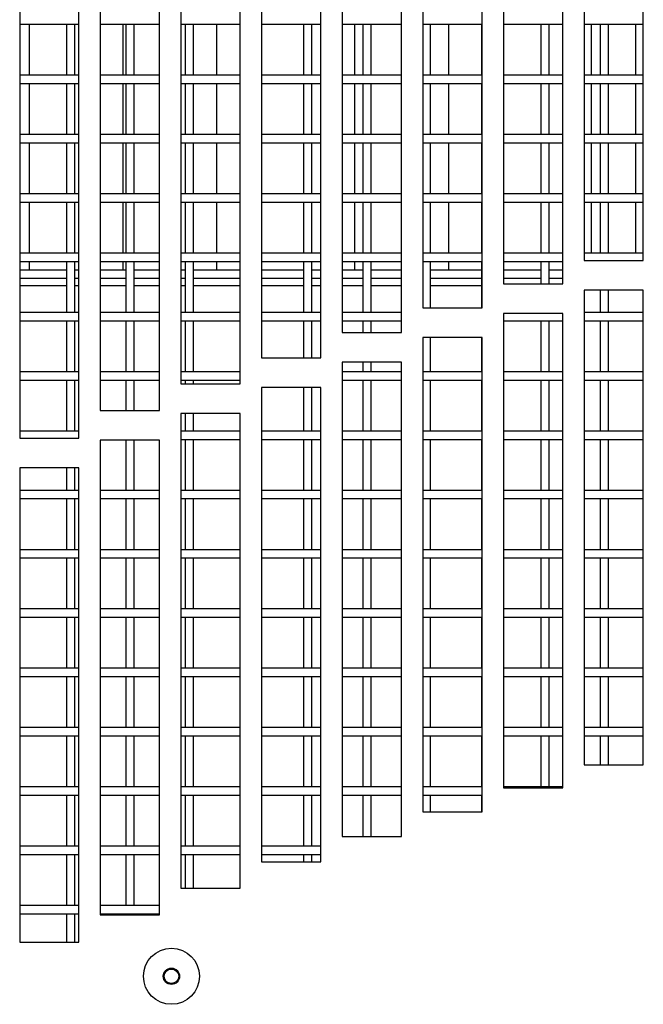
# Model space of a CAD drawing. Extents: x 10 to 130, y 5 to 85.
# Tile 9 of 51: x 12.89 to 15.52, y 25.99 to 30.14. Entities that reach past the tile are written whole.
import ezdxf

# ---------------------------------------------------------------- set-up
doc = ezdxf.new("R2010")
doc.units = 0
doc.layers.add('BODY', color=3, linetype='CONTINUOUS')

msp = doc.modelspace()

# ---------------------------------------------------------------- linework, layer by layer
at = {"layer": 'BODY', "linetype": 'CONTINUOUS'}
for p, q in [((15.2654, 31.1271), (15.2654, 29.1271)), ((15.5154, 29.1271), (15.5154, 31.1271)), ((14.9254, 31.029), (14.9254, 29.029)), ((15.1754, 29.029), (15.1754, 31.029)), ((14.5854, 30.928), (14.5854, 28.928)), ((14.8354, 28.928), (14.8354, 30.928)), ((14.2454, 30.824), (14.2454, 28.824)), ((14.4954, 28.824), (14.4954, 30.824)), ((13.9054, 30.7171), (13.9054, 28.7171)), ((14.1554, 28.7171), (14.1554, 30.7171)), ((13.5654, 30.6072), (13.5654, 28.6072)), ((13.8154, 28.6072), (13.8154, 30.6072)), ((13.2254, 30.4944), (13.2254, 28.4944)), ((13.4754, 28.4944), (13.4754, 30.4944)), ((12.8854, 30.3785), (12.8854, 28.3785)), ((13.1354, 28.3785), (13.1354, 30.3785)), ((12.8854, 30.1233), (13.1354, 30.1233)), ((12.9254, 30.1233), (12.9254, 29.9083)), ((13.0829, 30.1233), (13.0829, 29.9083)), ((13.1179, 29.9083), (13.1179, 30.1233)), ((13.2254, 30.1233), (13.4754, 30.1233)), ((13.3204, 30.1233), (13.3204, 29.9083)), ((13.3329, 30.1233), (13.3329, 29.9083)), ((13.3679, 29.9083), (13.3679, 30.1233)), ((13.5654, 30.1233), (13.8154, 30.1233)), ((13.5829, 30.1233), (13.5829, 29.9083)), ((13.6179, 29.9083), (13.6179, 30.1233)), ((13.7155, 30.1233), (13.7155, 29.9083)), ((13.9054, 30.1233), (14.1554, 30.1233)), ((14.0829, 30.1233), (14.0829, 29.9083)), ((14.1179, 29.9083), (14.1179, 30.1233)), ((14.2454, 30.1233), (14.4954, 30.1233)), ((14.298, 30.1233), (14.298, 29.9083)), ((14.3329, 30.1233), (14.3329, 29.9083)), ((14.3679, 29.9083), (14.3679, 30.1233)), ((14.5854, 30.1233), (14.8354, 30.1233)), ((14.6179, 29.9083), (14.6179, 30.1233)), ((14.6931, 30.1233), (14.6931, 29.9083)), ((14.8329, 30.1233), (14.8329, 29.9083)), ((14.9254, 30.1233), (15.1754, 30.1233)), ((15.0829, 30.1233), (15.0829, 29.9083)), ((15.1179, 29.9083), (15.1179, 30.1233)), ((15.2654, 30.1233), (15.5154, 30.1233)), ((15.2956, 30.1233), (15.2956, 29.9083)), ((15.3329, 30.1233), (15.3329, 29.9083)), ((15.3679, 29.9083), (15.3679, 30.1233)), ((15.4831, 30.1233), (15.4831, 29.9083)), ((13.1354, 29.9083), (12.8854, 29.9083)), ((13.4754, 29.9083), (13.2254, 29.9083)), ((13.8154, 29.9083), (13.5654, 29.9083)), ((14.1554, 29.9083), (13.9054, 29.9083)), ((14.4954, 29.9083), (14.2454, 29.9083)), ((14.8354, 29.9083), (14.5854, 29.9083)), ((15.1754, 29.9083), (14.9254, 29.9083)), ((15.5154, 29.9083), (15.2654, 29.9083)), ((12.8854, 29.8733), (13.1354, 29.8733)), ((12.9254, 29.8733), (12.9254, 29.6583)), ((13.0829, 29.8733), (13.0829, 29.6583)), ((13.1179, 29.6583), (13.1179, 29.8733)), ((13.2254, 29.8733), (13.4754, 29.8733)), ((13.3204, 29.8733), (13.3204, 29.6583)), ((13.3329, 29.8733), (13.3329, 29.6583)), ((13.3679, 29.6583), (13.3679, 29.8733)), ((13.5654, 29.8733), (13.8154, 29.8733)), ((13.5829, 29.8733), (13.5829, 29.6583)), ((13.6179, 29.6583), (13.6179, 29.8733)), ((13.7155, 29.8733), (13.7155, 29.6583)), ((13.9054, 29.8733), (14.1554, 29.8733)), ((14.0829, 29.8733), (14.0829, 29.6583)), ((14.1179, 29.6583), (14.1179, 29.8733)), ((14.2454, 29.8733), (14.4954, 29.8733)), ((14.298, 29.8733), (14.298, 29.6583)), ((14.3329, 29.8733), (14.3329, 29.6583)), ((14.3679, 29.6583), (14.3679, 29.8733)), ((14.5854, 29.8733), (14.8354, 29.8733)), ((14.6179, 29.6583), (14.6179, 29.8733)), ((14.6931, 29.8733), (14.6931, 29.6583)), ((14.8329, 29.8733), (14.8329, 29.6583)), ((14.9254, 29.8733), (15.1754, 29.8733)), ((15.0829, 29.8733), (15.0829, 29.6583)), ((15.1179, 29.6583), (15.1179, 29.8733)), ((15.2654, 29.8733), (15.5154, 29.8733)), ((15.2956, 29.8733), (15.2956, 29.6583)), ((15.3329, 29.8733), (15.3329, 29.6583)), ((15.3679, 29.6583), (15.3679, 29.8733)), ((15.4831, 29.8733), (15.4831, 29.6583)), ((13.1354, 29.6583), (12.8854, 29.6583)), ((13.4754, 29.6583), (13.2254, 29.6583)), ((13.8154, 29.6583), (13.5654, 29.6583)), ((14.1554, 29.6583), (13.9054, 29.6583)), ((14.4954, 29.6583), (14.2454, 29.6583)), ((14.8354, 29.6583), (14.5854, 29.6583)), ((15.1754, 29.6583), (14.9254, 29.6583)), ((15.5154, 29.6583), (15.2654, 29.6583)), ((12.8854, 29.6233), (13.1354, 29.6233)), ((12.9254, 29.6233), (12.9254, 29.4083)), ((13.0829, 29.6233), (13.0829, 29.4083)), ((13.1179, 29.4083), (13.1179, 29.6233)), ((13.2254, 29.6233), (13.4754, 29.6233)), ((13.3204, 29.6233), (13.3204, 29.4083)), ((13.3329, 29.6233), (13.3329, 29.4083)), ((13.3679, 29.4083), (13.3679, 29.6233)), ((13.5654, 29.6233), (13.8154, 29.6233)), ((13.5829, 29.6233), (13.5829, 29.4083)), ((13.6179, 29.4083), (13.6179, 29.6233)), ((13.7155, 29.6233), (13.7155, 29.4083)), ((13.9054, 29.6233), (14.1554, 29.6233)), ((14.0829, 29.6233), (14.0829, 29.4083)), ((14.1179, 29.4083), (14.1179, 29.6233)), ((14.2454, 29.6233), (14.4954, 29.6233)), ((14.298, 29.6233), (14.298, 29.4083)), ((14.3329, 29.6233), (14.3329, 29.4083)), ((14.3679, 29.4083), (14.3679, 29.6233)), ((14.5854, 29.6233), (14.8354, 29.6233)), ((14.6179, 29.4083), (14.6179, 29.6233)), ((14.6931, 29.6233), (14.6931, 29.4083)), ((14.8329, 29.6233), (14.8329, 29.4083)), ((14.9254, 29.6233), (15.1754, 29.6233)), ((15.0829, 29.6233), (15.0829, 29.4083)), ((15.1179, 29.4083), (15.1179, 29.6233)), ((15.2654, 29.6233), (15.5154, 29.6233)), ((15.2956, 29.6233), (15.2956, 29.4083)), ((15.3329, 29.6233), (15.3329, 29.4083)), ((15.3679, 29.4083), (15.3679, 29.6233)), ((15.4831, 29.6233), (15.4831, 29.4083)), ((13.1354, 29.4083), (12.8854, 29.4083)), ((13.4754, 29.4083), (13.2254, 29.4083)), ((13.8154, 29.4083), (13.5654, 29.4083)), ((14.1554, 29.4083), (13.9054, 29.4083)), ((14.4954, 29.4083), (14.2454, 29.4083)), ((14.8354, 29.4083), (14.5854, 29.4083)), ((15.1754, 29.4083), (14.9254, 29.4083)), ((15.5154, 29.4083), (15.2654, 29.4083)), ((12.8854, 29.3733), (13.1354, 29.3733)), ((12.9254, 29.3733), (12.9254, 29.1583)), ((13.0829, 29.3733), (13.0829, 29.1583)), ((13.1179, 29.1583), (13.1179, 29.3733)), ((13.2254, 29.3733), (13.4754, 29.3733)), ((13.3204, 29.3733), (13.3204, 29.1583)), ((13.3329, 29.3733), (13.3329, 29.1583)), ((13.3679, 29.1583), (13.3679, 29.3733)), ((13.5654, 29.3733), (13.8154, 29.3733)), ((13.5829, 29.3733), (13.5829, 29.1583)), ((13.6179, 29.1583), (13.6179, 29.3733)), ((13.7155, 29.3733), (13.7155, 29.1583)), ((13.9054, 29.3733), (14.1554, 29.3733)), ((14.0829, 29.3733), (14.0829, 29.1583)), ((14.1179, 29.1583), (14.1179, 29.3733)), ((14.2454, 29.3733), (14.4954, 29.3733)), ((14.298, 29.3733), (14.298, 29.1583)), ((14.3329, 29.3733), (14.3329, 29.1583)), ((14.3679, 29.1583), (14.3679, 29.3733)), ((14.5854, 29.3733), (14.8354, 29.3733)), ((14.6179, 29.1583), (14.6179, 29.3733)), ((14.6931, 29.3733), (14.6931, 29.1583)), ((14.8329, 29.3733), (14.8329, 29.1583)), ((14.9254, 29.3733), (15.1754, 29.3733)), ((15.0829, 29.3733), (15.0829, 29.1583)), ((15.1179, 29.1583), (15.1179, 29.3733)), ((15.2654, 29.3733), (15.5154, 29.3733)), ((15.2956, 29.3733), (15.2956, 29.1583)), ((15.3329, 29.3733), (15.3329, 29.1583)), ((15.3679, 29.1583), (15.3679, 29.3733)), ((15.4831, 29.3733), (15.4831, 29.1583)), ((13.1354, 29.1583), (12.8854, 29.1583)), ((13.4754, 29.1583), (13.2254, 29.1583)), ((13.8154, 29.1583), (13.5654, 29.1583)), ((14.1554, 29.1583), (13.9054, 29.1583)), ((14.4954, 29.1583), (14.2454, 29.1583)), ((14.8354, 29.1583), (14.5854, 29.1583)), ((15.1754, 29.1583), (14.9254, 29.1583)), ((15.5154, 29.1583), (15.2654, 29.1583)), ((12.8854, 29.1233), (13.1354, 29.1233)), ((12.9254, 29.1233), (12.9254, 29.0883)), ((13.0829, 29.1233), (13.0829, 28.9083)), ((13.1179, 28.9083), (13.1179, 29.1233)), ((13.2254, 29.1233), (13.4754, 29.1233)), ((13.3204, 29.1233), (13.3204, 29.0883)), ((13.3329, 29.1233), (13.3329, 28.9083)), ((13.3679, 28.9083), (13.3679, 29.1233)), ((13.5654, 29.1233), (13.8154, 29.1233)), ((13.5829, 29.1233), (13.5829, 28.9083)), ((13.6179, 28.9083), (13.6179, 29.1233)), ((13.7155, 29.1233), (13.7155, 29.0883)), ((13.9054, 29.1233), (14.1554, 29.1233)), ((14.0829, 29.1233), (14.0829, 28.9083)), ((14.1179, 28.9083), (14.1179, 29.1233)), ((14.2454, 29.1233), (14.4954, 29.1233)), ((14.298, 29.1233), (14.298, 29.0883)), ((14.3329, 29.1233), (14.3329, 28.9083)), ((14.3679, 28.9083), (14.3679, 29.1233)), ((14.5854, 29.1233), (14.8354, 29.1233)), ((14.6179, 28.928), (14.6179, 29.1233)), ((14.6931, 29.1233), (14.6931, 29.0883)), ((14.8329, 29.1233), (14.8329, 28.928)), ((14.9254, 29.1233), (15.1754, 29.1233)), ((15.0829, 29.1233), (15.0829, 29.029)), ((15.1179, 29.029), (15.1179, 29.1233)), ((15.2654, 29.1271), (15.5154, 29.1271)), ((12.8854, 29.0883), (13.0829, 29.0883)), ((12.8854, 29.0523), (13.0829, 29.0523)), ((13.1179, 29.0883), (13.1354, 29.0883)), ((13.1179, 29.0523), (13.1354, 29.0523)), ((13.2254, 29.0883), (13.3329, 29.0883)), ((13.2254, 29.0523), (13.3329, 29.0523)), ((13.3679, 29.0883), (13.4754, 29.0883)), ((13.3679, 29.0523), (13.4754, 29.0523)), ((13.5654, 29.0883), (13.5829, 29.0883)), ((13.5654, 29.0523), (13.5829, 29.0523)), ((13.6179, 29.0883), (13.8154, 29.0883)), ((13.6179, 29.0523), (13.8154, 29.0523)), ((13.9054, 29.0883), (14.0829, 29.0883)), ((13.9054, 29.0523), (14.0829, 29.0523)), ((14.1179, 29.0883), (14.1554, 29.0883)), ((14.1179, 29.0523), (14.1554, 29.0523)), ((14.2454, 29.0883), (14.3329, 29.0883)), ((14.2454, 29.0523), (14.3329, 29.0523)), ((14.3679, 29.0883), (14.4954, 29.0883)), ((14.3679, 29.0523), (14.4954, 29.0523)), ((14.6179, 29.0883), (14.8329, 29.0883)), ((14.6179, 29.0523), (14.8329, 29.0523)), ((14.9254, 29.0883), (15.0829, 29.0883)), ((14.9254, 29.0523), (15.0829, 29.0523)), ((15.1179, 29.0883), (15.1754, 29.0883)), ((15.1179, 29.0523), (15.1754, 29.0523)), ((12.8854, 29.0213), (13.0829, 29.0213)), ((13.1179, 29.0213), (13.1354, 29.0213)), ((13.2254, 29.0213), (13.3329, 29.0213)), ((13.3679, 29.0213), (13.4754, 29.0213)), ((13.5654, 29.0213), (13.5829, 29.0213)), ((13.6179, 29.0213), (13.8154, 29.0213)), ((13.9054, 29.0213), (14.0829, 29.0213)), ((14.1179, 29.0213), (14.1554, 29.0213)), ((14.2454, 29.0213), (14.3329, 29.0213)), ((14.3679, 29.0213), (14.4954, 29.0213)), ((14.6179, 29.0213), (14.8329, 29.0213)), ((14.9254, 29.029), (15.1754, 29.029)), ((15.5154, 29.0021), (15.2654, 29.0021)), ((15.2654, 29.0021), (15.2654, 27.0021)), ((15.3329, 29.0021), (15.3329, 28.9083)), ((15.3679, 28.9083), (15.3679, 29.0021)), ((15.5154, 27.0021), (15.5154, 29.0021)), ((14.5854, 28.928), (14.8354, 28.928)), ((13.1354, 28.9083), (12.8854, 28.9083)), ((13.4754, 28.9083), (13.2254, 28.9083)), ((13.8154, 28.9083), (13.5654, 28.9083)), ((14.1554, 28.9083), (13.9054, 28.9083)), ((14.4954, 28.9083), (14.2454, 28.9083)), ((15.1754, 28.904), (14.9254, 28.904)), ((14.9254, 28.904), (14.9254, 26.904)), ((15.1754, 26.904), (15.1754, 28.904)), ((15.5154, 28.9083), (15.2654, 28.9083)), ((12.8854, 28.8733), (13.1354, 28.8733)), ((13.0829, 28.8733), (13.0829, 28.6583)), ((13.1179, 28.6583), (13.1179, 28.8733)), ((13.2254, 28.8733), (13.4754, 28.8733)), ((13.3329, 28.8733), (13.3329, 28.6583)), ((13.3679, 28.6583), (13.3679, 28.8733)), ((13.5654, 28.8733), (13.8154, 28.8733)), ((13.5829, 28.8733), (13.5829, 28.6583)), ((13.6179, 28.6583), (13.6179, 28.8733)), ((13.9054, 28.8733), (14.1554, 28.8733)), ((14.0829, 28.8733), (14.0829, 28.7171)), ((14.1179, 28.7171), (14.1179, 28.8733)), ((14.2454, 28.8733), (14.4954, 28.8733)), ((14.3329, 28.8733), (14.3329, 28.824)), ((14.3679, 28.824), (14.3679, 28.8733)), ((14.9254, 28.8733), (15.1754, 28.8733)), ((15.0829, 28.8733), (15.0829, 28.6583)), ((15.1179, 28.6583), (15.1179, 28.8733)), ((15.2654, 28.8733), (15.5154, 28.8733)), ((15.3329, 28.8733), (15.3329, 28.6583)), ((15.3679, 28.6583), (15.3679, 28.8733)), ((14.2454, 28.824), (14.4954, 28.824)), ((14.8354, 28.803), (14.5854, 28.803)), ((14.5854, 28.803), (14.5854, 26.803)), ((14.6179, 28.6583), (14.6179, 28.803)), ((14.8329, 28.803), (14.8329, 28.6583)), ((14.8354, 26.803), (14.8354, 28.803)), ((13.9054, 28.7171), (14.1554, 28.7171)), ((14.4954, 28.699), (14.2454, 28.699)), ((14.2454, 28.699), (14.2454, 26.699)), ((14.3329, 28.699), (14.3329, 28.6583)), ((14.3679, 28.6583), (14.3679, 28.699)), ((14.4954, 26.699), (14.4954, 28.699)), ((13.1354, 28.6583), (12.8854, 28.6583)), ((13.4754, 28.6583), (13.2254, 28.6583)), ((13.8154, 28.6583), (13.5654, 28.6583)), ((14.4954, 28.6583), (14.2454, 28.6583)), ((14.8354, 28.6583), (14.5854, 28.6583)), ((15.1754, 28.6583), (14.9254, 28.6583)), ((15.5154, 28.6583), (15.2654, 28.6583)), ((12.8854, 28.6233), (13.1354, 28.6233)), ((13.0829, 28.6233), (13.0829, 28.4083)), ((13.1179, 28.4083), (13.1179, 28.6233)), ((13.2254, 28.6233), (13.4754, 28.6233)), ((13.3329, 28.6233), (13.3329, 28.4944)), ((13.3679, 28.4944), (13.3679, 28.6233)), ((13.5654, 28.6233), (13.8154, 28.6233)), ((13.5654, 28.6072), (13.8154, 28.6072)), ((13.5829, 28.6233), (13.5829, 28.6072)), ((13.6179, 28.6072), (13.6179, 28.6233)), ((14.2454, 28.6233), (14.4954, 28.6233)), ((14.3329, 28.6233), (14.3329, 28.4083)), ((14.3679, 28.4083), (14.3679, 28.6233)), ((14.5854, 28.6233), (14.8354, 28.6233)), ((14.6179, 28.4083), (14.6179, 28.6233)), ((14.8329, 28.6233), (14.8329, 28.4083)), ((14.9254, 28.6233), (15.1754, 28.6233)), ((15.0829, 28.6233), (15.0829, 28.4083)), ((15.1179, 28.4083), (15.1179, 28.6233)), ((15.2654, 28.6233), (15.5154, 28.6233)), ((15.3329, 28.6233), (15.3329, 28.4083)), ((15.3679, 28.4083), (15.3679, 28.6233)), ((14.1554, 28.5921), (13.9054, 28.5921)), ((13.9054, 28.5921), (13.9054, 26.5921)), ((14.0829, 28.5921), (14.0829, 28.4083)), ((14.1179, 28.4083), (14.1179, 28.5921)), ((14.1554, 26.5921), (14.1554, 28.5921)), ((13.2254, 28.4944), (13.4754, 28.4944)), ((13.8154, 28.4822), (13.5654, 28.4822)), ((13.5654, 28.4822), (13.5654, 26.4822)), ((13.5829, 28.4822), (13.5829, 28.4083)), ((13.6179, 28.4083), (13.6179, 28.4822)), ((13.8154, 26.4822), (13.8154, 28.4822)), ((13.1354, 28.4083), (12.8854, 28.4083)), ((13.8154, 28.4083), (13.5654, 28.4083)), ((14.1554, 28.4083), (13.9054, 28.4083)), ((14.4954, 28.4083), (14.2454, 28.4083)), ((14.8354, 28.4083), (14.5854, 28.4083)), ((15.1754, 28.4083), (14.9254, 28.4083)), ((15.5154, 28.4083), (15.2654, 28.4083)), ((12.8854, 28.3785), (13.1354, 28.3785)), ((13.4754, 28.3694), (13.2254, 28.3694)), ((13.2254, 28.3694), (13.2254, 26.3694)), ((13.3329, 28.3694), (13.3329, 28.1583)), ((13.3679, 28.1583), (13.3679, 28.3694)), ((13.4754, 26.3694), (13.4754, 28.3694)), ((13.5654, 28.3733), (13.8154, 28.3733)), ((13.5829, 28.3733), (13.5829, 28.1583)), ((13.6179, 28.1583), (13.6179, 28.3733)), ((13.9054, 28.3733), (14.1554, 28.3733)), ((14.0829, 28.3733), (14.0829, 28.1583)), ((14.1179, 28.1583), (14.1179, 28.3733)), ((14.2454, 28.3733), (14.4954, 28.3733)), ((14.3329, 28.3733), (14.3329, 28.1583)), ((14.3679, 28.1583), (14.3679, 28.3733)), ((14.5854, 28.3733), (14.8354, 28.3733)), ((14.6179, 28.1583), (14.6179, 28.3733)), ((14.8329, 28.3733), (14.8329, 28.1583)), ((14.9254, 28.3733), (15.1754, 28.3733)), ((15.0829, 28.3733), (15.0829, 28.1583)), ((15.1179, 28.1583), (15.1179, 28.3733)), ((15.2654, 28.3733), (15.5154, 28.3733)), ((15.3329, 28.3733), (15.3329, 28.1583)), ((15.3679, 28.1583), (15.3679, 28.3733)), ((13.1354, 28.2535), (12.8854, 28.2535)), ((12.8854, 28.2535), (12.8854, 26.2535)), ((13.0829, 28.2535), (13.0829, 28.1583)), ((13.1179, 28.1583), (13.1179, 28.2535)), ((13.1354, 26.2535), (13.1354, 28.2535)), ((13.1354, 28.1583), (12.8854, 28.1583)), ((13.4754, 28.1583), (13.2254, 28.1583)), ((13.8154, 28.1583), (13.5654, 28.1583)), ((14.1554, 28.1583), (13.9054, 28.1583)), ((14.4954, 28.1583), (14.2454, 28.1583)), ((14.8354, 28.1583), (14.5854, 28.1583)), ((15.1754, 28.1583), (14.9254, 28.1583)), ((15.5154, 28.1583), (15.2654, 28.1583)), ((12.8854, 28.1233), (13.1354, 28.1233)), ((13.0829, 28.1233), (13.0829, 27.9083)), ((13.1179, 27.9083), (13.1179, 28.1233)), ((13.2254, 28.1233), (13.4754, 28.1233)), ((13.3329, 28.1233), (13.3329, 27.9083)), ((13.3679, 27.9083), (13.3679, 28.1233)), ((13.5654, 28.1233), (13.8154, 28.1233)), ((13.5829, 28.1233), (13.5829, 27.9083)), ((13.6179, 27.9083), (13.6179, 28.1233)), ((13.9054, 28.1233), (14.1554, 28.1233)), ((14.0829, 28.1233), (14.0829, 27.9083)), ((14.1179, 27.9083), (14.1179, 28.1233)), ((14.2454, 28.1233), (14.4954, 28.1233)), ((14.3329, 28.1233), (14.3329, 27.9083)), ((14.3679, 27.9083), (14.3679, 28.1233)), ((14.5854, 28.1233), (14.8354, 28.1233)), ((14.6179, 27.9083), (14.6179, 28.1233)), ((14.8329, 28.1233), (14.8329, 27.9083)), ((14.9254, 28.1233), (15.1754, 28.1233)), ((15.0829, 28.1233), (15.0829, 27.9083)), ((15.1179, 27.9083), (15.1179, 28.1233)), ((15.2654, 28.1233), (15.5154, 28.1233)), ((15.3329, 28.1233), (15.3329, 27.9083)), ((15.3679, 27.9083), (15.3679, 28.1233)), ((13.1354, 27.9083), (12.8854, 27.9083)), ((13.4754, 27.9083), (13.2254, 27.9083)), ((13.8154, 27.9083), (13.5654, 27.9083)), ((14.1554, 27.9083), (13.9054, 27.9083)), ((14.4954, 27.9083), (14.2454, 27.9083)), ((14.8354, 27.9083), (14.5854, 27.9083)), ((15.1754, 27.9083), (14.9254, 27.9083)), ((15.5154, 27.9083), (15.2654, 27.9083)), ((12.8854, 27.8733), (13.1354, 27.8733)), ((13.0829, 27.8733), (13.0829, 27.6583)), ((13.1179, 27.6583), (13.1179, 27.8733)), ((13.2254, 27.8733), (13.4754, 27.8733)), ((13.3329, 27.8733), (13.3329, 27.6583)), ((13.3679, 27.6583), (13.3679, 27.8733)), ((13.5654, 27.8733), (13.8154, 27.8733)), ((13.5829, 27.8733), (13.5829, 27.6583)), ((13.6179, 27.6583), (13.6179, 27.8733)), ((13.9054, 27.8733), (14.1554, 27.8733)), ((14.0829, 27.8733), (14.0829, 27.6583)), ((14.1179, 27.6583), (14.1179, 27.8733)), ((14.2454, 27.8733), (14.4954, 27.8733)), ((14.3329, 27.8733), (14.3329, 27.6583)), ((14.3679, 27.6583), (14.3679, 27.8733)), ((14.5854, 27.8733), (14.8354, 27.8733)), ((14.6179, 27.6583), (14.6179, 27.8733)), ((14.8329, 27.8733), (14.8329, 27.6583)), ((14.9254, 27.8733), (15.1754, 27.8733)), ((15.0829, 27.8733), (15.0829, 27.6583)), ((15.1179, 27.6583), (15.1179, 27.8733)), ((15.2654, 27.8733), (15.5154, 27.8733)), ((15.3329, 27.8733), (15.3329, 27.6583)), ((15.3679, 27.6583), (15.3679, 27.8733)), ((13.1354, 27.6583), (12.8854, 27.6583)), ((13.4754, 27.6583), (13.2254, 27.6583)), ((13.8154, 27.6583), (13.5654, 27.6583)), ((14.1554, 27.6583), (13.9054, 27.6583)), ((14.4954, 27.6583), (14.2454, 27.6583)), ((14.8354, 27.6583), (14.5854, 27.6583)), ((15.1754, 27.6583), (14.9254, 27.6583)), ((15.5154, 27.6583), (15.2654, 27.6583)), ((12.8854, 27.6233), (13.1354, 27.6233)), ((13.0829, 27.6233), (13.0829, 27.4083)), ((13.1179, 27.4083), (13.1179, 27.6233)), ((13.2254, 27.6233), (13.4754, 27.6233)), ((13.3329, 27.6233), (13.3329, 27.4083)), ((13.3679, 27.4083), (13.3679, 27.6233)), ((13.5654, 27.6233), (13.8154, 27.6233)), ((13.5829, 27.6233), (13.5829, 27.4083)), ((13.6179, 27.4083), (13.6179, 27.6233)), ((13.9054, 27.6233), (14.1554, 27.6233)), ((14.0829, 27.6233), (14.0829, 27.4083)), ((14.1179, 27.4083), (14.1179, 27.6233)), ((14.2454, 27.6233), (14.4954, 27.6233)), ((14.3329, 27.6233), (14.3329, 27.4083)), ((14.3679, 27.4083), (14.3679, 27.6233)), ((14.5854, 27.6233), (14.8354, 27.6233)), ((14.6179, 27.4083), (14.6179, 27.6233)), ((14.8329, 27.6233), (14.8329, 27.4083)), ((14.9254, 27.6233), (15.1754, 27.6233)), ((15.0829, 27.6233), (15.0829, 27.4083)), ((15.1179, 27.4083), (15.1179, 27.6233)), ((15.2654, 27.6233), (15.5154, 27.6233)), ((15.3329, 27.6233), (15.3329, 27.4083)), ((15.3679, 27.4083), (15.3679, 27.6233)), ((13.1354, 27.4083), (12.8854, 27.4083)), ((13.4754, 27.4083), (13.2254, 27.4083)), ((13.8154, 27.4083), (13.5654, 27.4083)), ((14.1554, 27.4083), (13.9054, 27.4083)), ((14.4954, 27.4083), (14.2454, 27.4083)), ((14.8354, 27.4083), (14.5854, 27.4083)), ((15.1754, 27.4083), (14.9254, 27.4083)), ((15.5154, 27.4083), (15.2654, 27.4083)), ((12.8854, 27.3733), (13.1354, 27.3733)), ((13.0829, 27.3733), (13.0829, 27.1583)), ((13.1179, 27.1583), (13.1179, 27.3733)), ((13.2254, 27.3733), (13.4754, 27.3733)), ((13.3329, 27.3733), (13.3329, 27.1583)), ((13.3679, 27.1583), (13.3679, 27.3733)), ((13.5654, 27.3733), (13.8154, 27.3733)), ((13.5829, 27.3733), (13.5829, 27.1583)), ((13.6179, 27.1583), (13.6179, 27.3733)), ((13.9054, 27.3733), (14.1554, 27.3733)), ((14.0829, 27.3733), (14.0829, 27.1583)), ((14.1179, 27.1583), (14.1179, 27.3733)), ((14.2454, 27.3733), (14.4954, 27.3733)), ((14.3329, 27.3733), (14.3329, 27.1583)), ((14.3679, 27.1583), (14.3679, 27.3733)), ((14.5854, 27.3733), (14.8354, 27.3733)), ((14.6179, 27.1583), (14.6179, 27.3733)), ((14.8329, 27.3733), (14.8329, 27.1583)), ((14.9254, 27.3733), (15.1754, 27.3733)), ((15.0829, 27.3733), (15.0829, 27.1583)), ((15.1179, 27.1583), (15.1179, 27.3733)), ((15.2654, 27.3733), (15.5154, 27.3733)), ((15.3329, 27.3733), (15.3329, 27.1583)), ((15.3679, 27.1583), (15.3679, 27.3733)), ((13.1354, 27.1583), (12.8854, 27.1583)), ((13.4754, 27.1583), (13.2254, 27.1583)), ((13.8154, 27.1583), (13.5654, 27.1583)), ((14.1554, 27.1583), (13.9054, 27.1583)), ((14.4954, 27.1583), (14.2454, 27.1583)), ((14.8354, 27.1583), (14.5854, 27.1583)), ((15.1754, 27.1583), (14.9254, 27.1583)), ((15.5154, 27.1583), (15.2654, 27.1583)), ((12.8854, 27.1233), (13.1354, 27.1233)), ((13.0829, 27.1233), (13.0829, 26.9083)), ((13.1179, 26.9083), (13.1179, 27.1233)), ((13.2254, 27.1233), (13.4754, 27.1233)), ((13.3329, 27.1233), (13.3329, 26.9083)), ((13.3679, 26.9083), (13.3679, 27.1233)), ((13.5654, 27.1233), (13.8154, 27.1233)), ((13.5829, 27.1233), (13.5829, 26.9083)), ((13.6179, 26.9083), (13.6179, 27.1233)), ((13.9054, 27.1233), (14.1554, 27.1233)), ((14.0829, 27.1233), (14.0829, 26.9083)), ((14.1179, 26.9083), (14.1179, 27.1233)), ((14.2454, 27.1233), (14.4954, 27.1233)), ((14.3329, 27.1233), (14.3329, 26.9083)), ((14.3679, 26.9083), (14.3679, 27.1233)), ((14.5854, 27.1233), (14.8354, 27.1233)), ((14.6179, 26.9083), (14.6179, 27.1233)), ((14.8329, 27.1233), (14.8329, 26.9083)), ((14.9254, 27.1233), (15.1754, 27.1233)), ((15.0829, 27.1233), (15.0829, 26.9083)), ((15.1179, 26.9083), (15.1179, 27.1233)), ((15.2654, 27.1233), (15.5154, 27.1233)), ((15.3329, 27.1233), (15.3329, 27.0021)), ((15.3679, 27.0021), (15.3679, 27.1233)), ((15.2654, 27.0021), (15.5154, 27.0021)), ((13.1354, 26.9083), (12.8854, 26.9083)), ((13.4754, 26.9083), (13.2254, 26.9083)), ((13.8154, 26.9083), (13.5654, 26.9083)), ((14.1554, 26.9083), (13.9054, 26.9083)), ((14.4954, 26.9083), (14.2454, 26.9083)), ((14.8354, 26.9083), (14.5854, 26.9083)), ((15.1754, 26.9083), (14.9254, 26.9083)), ((14.9254, 26.904), (15.1754, 26.904)), ((12.8854, 26.8733), (13.1354, 26.8733)), ((13.0829, 26.8733), (13.0829, 26.6583)), ((13.1179, 26.6583), (13.1179, 26.8733)), ((13.2254, 26.8733), (13.4754, 26.8733)), ((13.3329, 26.8733), (13.3329, 26.6583)), ((13.3679, 26.6583), (13.3679, 26.8733)), ((13.5654, 26.8733), (13.8154, 26.8733)), ((13.5829, 26.8733), (13.5829, 26.6583)), ((13.6179, 26.6583), (13.6179, 26.8733)), ((13.9054, 26.8733), (14.1554, 26.8733)), ((14.0829, 26.8733), (14.0829, 26.6583)), ((14.1179, 26.6583), (14.1179, 26.8733)), ((14.2454, 26.8733), (14.4954, 26.8733)), ((14.3329, 26.8733), (14.3329, 26.699)), ((14.3679, 26.699), (14.3679, 26.8733)), ((14.5854, 26.8733), (14.8354, 26.8733)), ((14.6179, 26.803), (14.6179, 26.8733)), ((14.8329, 26.8733), (14.8329, 26.803)), ((14.5854, 26.803), (14.8354, 26.803)), ((14.2454, 26.699), (14.4954, 26.699)), ((13.1354, 26.6583), (12.8854, 26.6583)), ((13.4754, 26.6583), (13.2254, 26.6583)), ((13.8154, 26.6583), (13.5654, 26.6583)), ((14.1554, 26.6583), (13.9054, 26.6583)), ((12.8854, 26.6233), (13.1354, 26.6233)), ((13.0829, 26.6233), (13.0829, 26.4083)), ((13.1179, 26.4083), (13.1179, 26.6233)), ((13.2254, 26.6233), (13.4754, 26.6233)), ((13.3329, 26.6233), (13.3329, 26.4083)), ((13.3679, 26.4083), (13.3679, 26.6233)), ((13.5654, 26.6233), (13.8154, 26.6233)), ((13.5829, 26.6233), (13.5829, 26.4822)), ((13.6179, 26.4822), (13.6179, 26.6233)), ((13.9054, 26.6233), (14.1554, 26.6233)), ((14.0829, 26.6233), (14.0829, 26.5921)), ((14.1179, 26.5921), (14.1179, 26.6233)), ((13.9054, 26.5921), (14.1554, 26.5921)), ((13.5654, 26.4822), (13.8154, 26.4822)), ((13.1354, 26.4083), (12.8854, 26.4083)), ((13.4754, 26.4083), (13.2254, 26.4083)), ((12.8854, 26.3733), (13.1354, 26.3733)), ((13.0829, 26.3733), (13.0829, 26.2535)), ((13.1179, 26.2535), (13.1179, 26.3733)), ((13.2254, 26.3733), (13.4754, 26.3733)), ((13.2254, 26.3694), (13.4754, 26.3694)), ((13.3329, 26.3733), (13.3329, 26.3694)), ((13.3679, 26.3694), (13.3679, 26.3733)), ((12.8854, 26.2535), (13.1354, 26.2535))]:
    msp.add_line(p, q, dxfattribs=at)
for radius in [0.1181, 0.0344, 0.0305]:
    msp.add_circle((13.5254, 26.1103), radius, dxfattribs=at)

doc.saveas('drawing.dxf')
